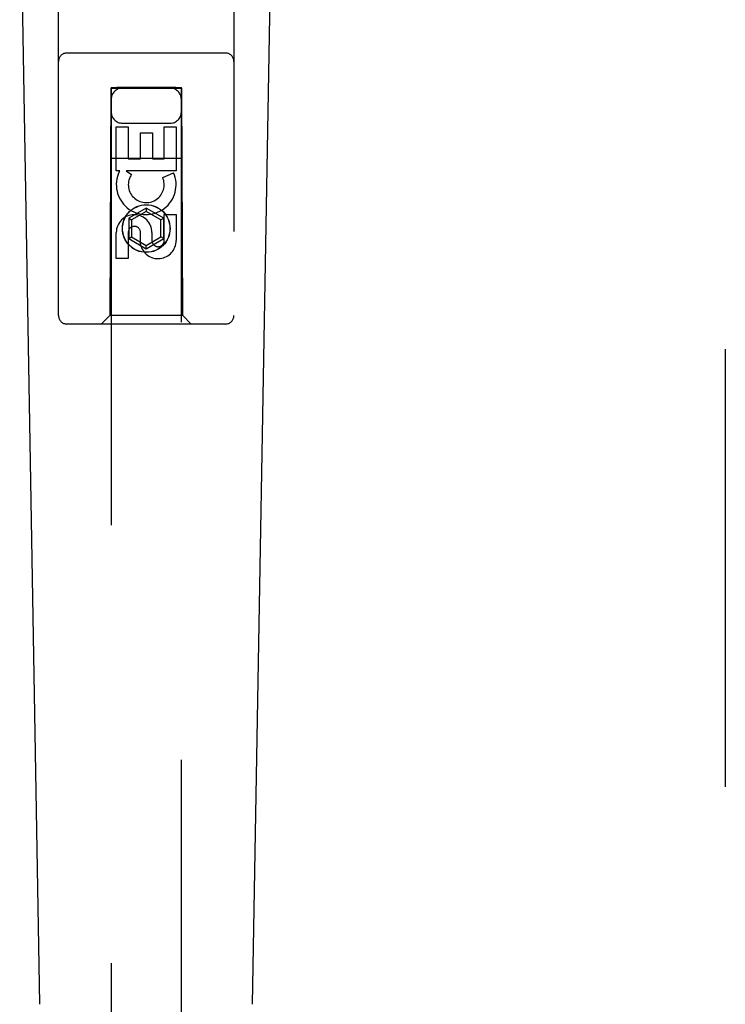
# Model space of a CAD drawing. Header units: inches. Extents: x 0 to 283, y 0 to 183.
# Tile 10 of 79: x 85.31 to 87.82, y 95.2 to 98.71. Entities that reach past the tile are written whole.
import ezdxf

# ---------------------------------------------------------------- set-up
doc = ezdxf.new("R2010")
doc.units = ezdxf.units.IN
doc.header["$LTSCALE"] = 15.583333
doc.header["$MEASUREMENT"] = 0
doc.linetypes.add('HIDDEN', pattern=[0.2, 0.1, -0.1])
doc.layers.add('DEFAULT_2', color=8, linetype='HIDDEN')
doc.layers.add('SECONDARY_DOOR_ASSEMBLY', color=7, linetype='CONTINUOUS')

msp = doc.modelspace()

# ---------------------------------------------------------------- linework, layer by layer
at = {"layer": 'DEFAULT_2', "color": 8, "linetype": 'HIDDEN'}
msp.add_line((87.825, 134.9368), (87.825, 66.3398), dxfattribs=at)
at = {"layer": 'SECONDARY_DOOR_ASSEMBLY', "color": 8, "linetype": 'HIDDEN'}
for p, q in [((85.45, 97.6558), (85.45, 99.5133)), ((86.075, 99.5133), (86.075, 97.6558)), ((86.045, 98.5908), (85.48, 98.5908)), ((85.636, 98.4658), (85.6325, 97.6558)), ((85.636, 98.4658), (85.889, 98.4658)), ((85.6375, 98.4675), (85.6375, 66.4658)), ((85.6382, 98.4675), (85.6393, 98.4675)), ((85.6393, 98.4675), (85.6433, 98.4675)), ((85.6446, 98.4644), (85.6401, 98.4644)), ((85.6575, 98.4644), (85.6446, 98.4644)), ((85.8675, 98.4676), (85.6575, 98.4676)), ((85.8692, 98.4644), (85.6575, 98.4644)), ((85.8675, 98.4676), (85.8803, 98.4675)), ((85.8816, 98.4644), (85.8692, 98.4644)), ((85.8803, 98.4675), (85.8848, 98.4675)), ((85.8856, 98.4645), (85.8816, 98.4644)), ((85.8868, 98.4645), (85.8856, 98.4645)), ((85.8875, 66.4658), (85.8875, 98.4675)), ((85.8925, 97.6558), (85.889, 98.4658)), ((85.6775, 98.3408), (85.8475, 98.3408)), ((85.6559, 98.1718), (85.6559, 98.3279)), ((85.6559, 98.3279), (85.6983, 98.3279)), ((85.6983, 98.3279), (85.6983, 98.2144)), ((85.7418, 98.2144), (85.7418, 98.3066)), ((85.7418, 98.3066), (85.7842, 98.3066)), ((85.7842, 98.3066), (85.7842, 98.2144)), ((85.8267, 98.2144), (85.8267, 98.3279)), ((85.8267, 98.3279), (85.8691, 98.3279)), ((85.8691, 98.3279), (85.8691, 98.1718)), ((85.6349, 98.2158), (85.89, 98.2158)), ((85.6983, 98.2144), (85.7418, 98.2144)), ((85.7842, 98.2144), (85.8267, 98.2144)), ((85.6682, 98.1718), (85.6559, 98.1718)), ((85.6664, 98.1683), (85.6682, 98.1718)), ((85.6915, 98.1718), (85.7101, 98.1588)), ((85.8691, 98.1718), (85.6915, 98.1718)), ((85.821, 98.1474), (85.8601, 98.1643)), ((85.7625, 98.0383), (85.7, 98.0022)), ((85.7625, 98.0267), (85.71, 97.9964)), ((85.7625, 98.0383), (85.7625, 98.0267)), ((85.825, 98.0022), (85.7625, 98.0383)), ((85.815, 97.9964), (85.7625, 98.0267)), ((85.8267, 97.9231), (85.8267, 98.0155)), ((85.8267, 98.0155), (85.8691, 98.0155)), ((85.8691, 98.0155), (85.8691, 97.9231)), ((85.7, 98.0022), (85.7, 97.93)), ((85.7, 98.0022), (85.71, 97.9964)), ((85.71, 97.9964), (85.71, 97.9358)), ((85.825, 98.0022), (85.815, 97.9964)), ((85.815, 97.9358), (85.815, 97.9964)), ((85.825, 97.93), (85.825, 98.0022)), ((85.6559, 97.8592), (85.6559, 97.9516)), ((85.6983, 97.9516), (85.6983, 97.8592)), ((85.7418, 97.9093), (85.7418, 97.9556)), ((85.7828, 97.9516), (85.7828, 97.9231)), ((85.7, 97.93), (85.71, 97.9358)), ((85.7, 97.93), (85.7625, 97.8939)), ((85.71, 97.9358), (85.7625, 97.9055)), ((85.7625, 97.9055), (85.815, 97.9358)), ((85.7625, 97.8939), (85.825, 97.93)), ((85.825, 97.93), (85.815, 97.9358)), ((85.7625, 97.8939), (85.7625, 97.9055)), ((85.6983, 97.8592), (85.6559, 97.8592)), ((85.6325, 97.6558), (85.6025, 97.6258)), ((85.8925, 97.6558), (85.6325, 97.6558)), ((85.8925, 97.6558), (85.9225, 97.6258)), ((86.045, 97.6258), (85.48, 97.6258))]:
    msp.add_line(p, q, dxfattribs=at)
at = {"layer": 'SECONDARY_DOOR_ASSEMBLY', "color": 7, "linetype": 'Continuous'}
for p, q in [((85.384, 95.2038), (85.3117, 99.3432)), ((86.141, 95.2038), (86.2132, 99.3432))]:
    msp.add_line(p, q, dxfattribs=at)
at = {"layer": 'SECONDARY_DOOR_ASSEMBLY', "color": 8, "linetype": 'HIDDEN'}
for points in [[(85.6375, 98.4675), (85.6375, 98.4675), (85.6378, 98.4675), (85.6382, 98.4675)], [(85.6401, 98.4644), (85.6387, 98.4645), (85.6382, 98.4645), (85.6378, 98.4645), (85.6375, 98.4645), (85.6375, 98.4645)], [(85.6433, 98.4675), (85.6557, 98.4676), (85.6575, 98.4676)], [(85.8848, 98.4675), (85.8863, 98.4675), (85.8868, 98.4675), (85.8872, 98.4675), (85.8874, 98.4675), (85.8875, 98.4675)], [(85.8875, 98.4645), (85.8874, 98.4645), (85.8872, 98.4645), (85.8868, 98.4645)]]:
    msp.add_lwpolyline(points, dxfattribs=at)
for radius in [0.085, 0.0845]:
    msp.add_circle((85.7625, 97.9658), radius, dxfattribs=at)
for centre, radius, start, end in [((85.48, 98.5608), 0.03, 90, 180), ((86.045, 98.5608), 0.03, 0, 90), ((85.6775, 98.4258), 0.04, 90, 180), ((85.8475, 98.4258), 0.04, 0, 90), ((85.6775, 98.3808), 0.04, 180, 270), ((85.8475, 98.3808), 0.04, 270, 360), ((85.7624, 98.122), 0.1065, 154.2636, 23.4027), ((85.7624, 98.122), 0.0639, 144.8895, 23.4026), ((85.7193, 97.9516), 0.0635, 0, 180), ((85.7203, 97.9516), 0.0219, 10.307, 180), ((85.8047, 97.923), 0.0644, 192.2995, 0.0775), ((85.8047, 97.9231), 0.0219, 179.9011, 360), ((85.48, 97.6558), 0.03, 180, 270), ((86.045, 97.6558), 0.03, 270, 360)]:
    msp.add_arc(centre, radius, start, end, dxfattribs=at)

doc.saveas('drawing.dxf')
